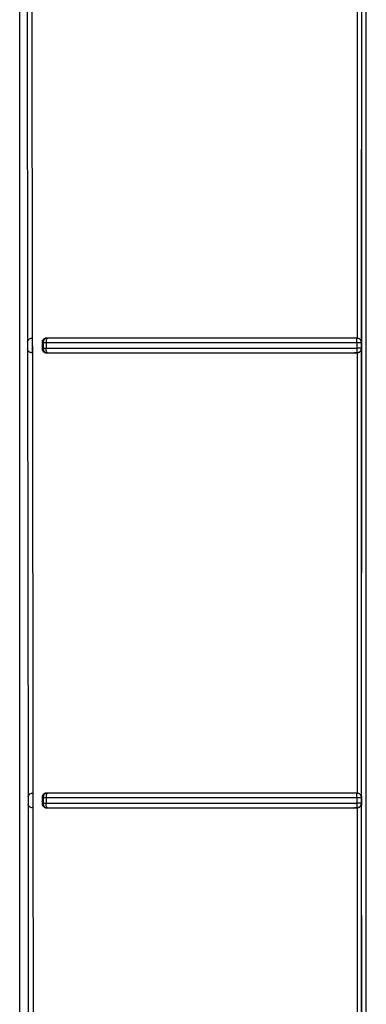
# Model space of a CAD drawing. Header units: inches. Extents: x 170 to 312, y 215 to 248.
# Tile 11 of 256: x 176.2513 to 176.2819, y 222.5287 to 222.6156. Entities that reach past the tile are written whole.
import ezdxf

# ---------------------------------------------------------------- set-up
doc = ezdxf.new("R2010")
doc.units = ezdxf.units.IN
doc.header["$LTSCALE"] = 0.25
doc.header["$MEASUREMENT"] = 0
doc.layers.add('MOTOR LH', color=7, linetype='Continuous')

msp = doc.modelspace()

# ---------------------------------------------------------------- linework, layer by layer
at = {"layer": 'MOTOR LH'}
for p, q in [((176.251318, 222.253386), (176.251318, 222.681207)), ((176.251954, 222.626748), (176.252014, 222.587157)), ((176.252459, 222.58753), (176.2524, 222.626375)), ((176.281067, 222.626375), (176.281072, 222.58753)), ((176.281466, 222.626756), (176.281446, 222.58715)), ((176.252014, 222.587157), (176.252014, 222.586591)), ((176.252422, 222.58753), (176.252459, 222.58753)), ((176.252422, 222.58753), (176.252425, 222.586218)), ((176.252483, 222.586218), (176.252459, 222.58753)), ((176.253287, 222.587145), (176.253287, 222.586607)), ((176.253287, 222.587145), (176.253375, 222.587129)), ((176.253375, 222.587129), (176.253375, 222.586623)), ((176.253642, 222.58714), (176.253642, 222.586634)), ((176.2537, 222.58753), (176.253758, 222.587519)), ((176.281072, 222.58753), (176.280845, 222.58753)), ((176.281049, 222.587141), (176.281049, 222.586635)), ((176.281446, 222.587127), (176.281426, 222.587249)), ((176.281469, 222.58715), (176.281446, 222.587127)), ((176.281446, 222.587127), (176.281446, 222.58662)), ((176.252014, 222.586591), (176.252057, 222.546999)), ((176.252483, 222.586218), (176.252425, 222.586218)), ((176.252502, 222.547373), (176.252483, 222.586218)), ((176.253286, 222.586607), (176.253374, 222.586623)), ((176.253706, 222.586218), (176.253758, 222.586228)), ((176.281067, 222.586218), (176.280845, 222.586218)), ((176.281053, 222.586227), (176.281174, 222.586246)), ((176.281053, 222.586227), (176.281067, 222.586218)), ((176.281067, 222.586218), (176.281072, 222.547373)), ((176.281445, 222.586599), (176.281441, 222.546992)), ((176.281446, 222.58662), (176.281469, 222.586599)), ((176.252057, 222.546999), (176.252057, 222.546433)), ((176.252441, 222.547372), (176.252502, 222.547373)), ((176.252517, 222.54606), (176.252502, 222.547373)), ((176.253286, 222.546987), (176.253286, 222.546449)), ((176.253286, 222.546987), (176.253374, 222.54697)), ((176.253374, 222.54697), (176.253374, 222.546465)), ((176.253642, 222.546978), (176.253642, 222.546473)), ((176.253701, 222.547373), (176.253758, 222.547362)), ((176.281072, 222.547373), (176.280845, 222.547373)), ((176.281049, 222.546979), (176.281049, 222.546473)), ((176.281446, 222.54697), (176.281427, 222.547091)), ((176.281469, 222.546993), (176.281446, 222.54697)), ((176.281446, 222.54697), (176.281446, 222.546463)), ((176.252057, 222.546433), (176.252082, 222.506842)), ((176.252517, 222.54606), (176.252468, 222.54606)), ((176.252526, 222.507215), (176.252517, 222.54606)), ((176.253286, 222.546449), (176.253374, 222.546465)), ((176.253705, 222.54606), (176.253758, 222.54607)), ((176.281067, 222.54606), (176.280845, 222.54606)), ((176.281053, 222.54607), (176.281174, 222.546089)), ((176.281053, 222.54607), (176.281067, 222.54606)), ((176.281067, 222.54606), (176.281072, 222.507215)), ((176.281442, 222.546441), (176.281454, 222.506835)), ((176.281446, 222.546463), (176.281469, 222.546441))]:
    msp.add_line(p, q, dxfattribs=at)
for points, knots in [([(176.281488, 222.484385), (176.281474, 222.508736), (176.281446, 222.557437), (176.281474, 222.606094), (176.281488, 222.630422)], [0, 0, 0, 0, 0.500009, 1, 1, 1, 1]), ([(176.281882, 222.483325), (176.281882, 222.507856), (176.281882, 222.556919), (176.281882, 222.605937), (176.281882, 222.630446)], [0, 0, 0, 0, 0.5, 1, 1, 1, 1]), ([(176.252014, 222.587157), (176.252024, 222.587215), (176.252044, 222.58732), (176.252154, 222.587445), (176.252283, 222.587518), (176.25238, 222.587526), (176.252422, 222.58753)], [0, 0, 0, 0, 0.340322, 0.617646, 0.835942, 1, 1, 1, 1]), ([(176.2537, 222.58753), (176.253667, 222.587528), (176.253605, 222.587524), (176.253501, 222.587488), (176.253413, 222.587431), (176.253349, 222.587354), (176.253313, 222.587287), (176.25329, 222.587216), (176.253288, 222.587169), (176.253286, 222.587145)], [0, 0, 0, 0, 0.161397, 0.30413, 0.533664, 0.658108, 0.77668, 0.890293, 1, 1, 1, 1]), ([(176.253758, 222.587519), (176.253708, 222.587513), (176.253608, 222.5875), (176.253482, 222.587409), (176.253393, 222.587281), (176.253381, 222.587179), (176.253374, 222.587129)], [0, 0, 0, 0, 0.250005, 0.500001, 0.75, 1, 1, 1, 1]), ([(176.253374, 222.587129), (176.253383, 222.58713), (176.253401, 222.587132), (176.253462, 222.587136), (176.253542, 222.587138), (176.253609, 222.587139), (176.253642, 222.58714)], [0, 0, 0, 0, 0.250002, 0.5, 0.750007, 1, 1, 1, 1]), ([(176.253758, 222.587519), (176.253756, 222.587519), (176.253738, 222.587517), (176.253713, 222.587493), (176.253677, 222.587417), (176.253656, 222.587323), (176.253645, 222.587231), (176.253643, 222.587172), (176.253642, 222.58714)], [0, 0, 0, 0, 0.021661, 0.250047, 0.499472, 0.696547, 0.835078, 1, 1, 1, 1]), ([(176.253642, 222.58714), (176.256631, 222.58714), (176.262596, 222.58714), (176.271794, 222.587141), (176.277969, 222.587141), (176.281049, 222.587141)], [0, 0, 0, 0, 0.3348812, 0.6682131, 1, 1, 1, 1]), ([(176.280845, 222.58753), (176.277783, 222.58753), (176.271649, 222.58753), (176.26254, 222.587529), (176.256644, 222.58753), (176.2537, 222.58753)], [0, 0, 0, 0, 0.333007, 0.666999, 1, 1, 1, 1]), ([(176.281053, 222.58752), (176.277971, 222.58752), (176.271807, 222.58752), (176.262648, 222.587518), (176.25672, 222.587519), (176.253758, 222.587519)], [0, 0, 0, 0, 0.333274, 0.666735, 1, 1, 1, 1]), ([(176.281049, 222.587141), (176.281049, 222.587171), (176.281049, 222.587228), (176.281049, 222.58732), (176.28105, 222.587417), (176.281051, 222.587499), (176.281052, 222.587513), (176.281053, 222.58752)], [0, 0, 0, 0, 0.1558988, 0.2914515, 0.5007479, 0.758489, 1, 1, 1, 1]), ([(176.281049, 222.587141), (176.2811, 222.587141), (176.281201, 222.58714), (176.28133, 222.587137), (176.281423, 222.587133), (176.281438, 222.587129), (176.281446, 222.587127)], [0, 0, 0, 0, 0.25, 0.500008, 0.750005, 1, 1, 1, 1]), ([(176.281072, 222.58753), (176.281071, 222.58753), (176.281067, 222.587528), (176.28106, 222.587524), (176.281055, 222.587522), (176.281053, 222.58752)], [0, 0, 0, 0, 0.181364, 0.500189, 1, 1, 1, 1]), ([(176.281426, 222.587249), (176.28141, 222.587287), (176.281377, 222.587363), (176.281287, 222.587449), (176.281176, 222.587509), (176.281094, 222.587516), (176.281053, 222.58752)], [0, 0, 0, 0, 0.2500152, 0.500005, 0.7500017, 1, 1, 1, 1]), ([(176.281072, 222.58753), (176.281098, 222.587528), (176.281151, 222.587524), (176.281225, 222.587499), (176.281293, 222.587462), (176.281373, 222.587398), (176.28143, 222.587314), (176.281455, 222.587241), (176.281466, 222.587192), (176.281468, 222.587166), (176.281469, 222.58715)], [0, 0, 0, 0, 0.108094, 0.219521, 0.329816, 0.457705, 0.713072, 0.85149, 0.90556, 1, 1, 1, 1]), ([(176.252425, 222.586218), (176.252394, 222.586219), (176.25233, 222.586223), (176.25222, 222.586262), (176.252113, 222.58634), (176.252034, 222.58646), (176.252021, 222.586547), (176.252014, 222.586591)], [0, 0, 0, 0, 0.11976, 0.241467, 0.486971, 0.740268, 1, 1, 1, 1]), ([(176.253286, 222.586607), (176.253288, 222.586583), (176.253291, 222.586534), (176.253314, 222.586462), (176.253352, 222.586393), (176.253417, 222.586318), (176.253503, 222.586261), (176.253606, 222.586224), (176.253671, 222.58622), (176.253706, 222.586218)], [0, 0, 0, 0, 0.11022, 0.225547, 0.34726, 0.476194, 0.689698, 0.832795, 1, 1, 1, 1]), ([(176.253374, 222.586623), (176.253383, 222.586625), (176.253401, 222.586627), (176.253462, 222.58663), (176.253542, 222.586633), (176.253609, 222.586634), (176.253642, 222.586634)], [0, 0, 0, 0, 0.250005, 0.499994, 0.75, 1, 1, 1, 1]), ([(176.253374, 222.586623), (176.25338, 222.586572), (176.253392, 222.58647), (176.25348, 222.58634), (176.253606, 222.586248), (176.253707, 222.586234), (176.253758, 222.586227)], [0, 0, 0, 0, 0.249998, 0.500002, 0.749989, 1, 1, 1, 1]), ([(176.253642, 222.586634), (176.25663, 222.586635), (176.262595, 222.586635), (176.271793, 222.586635), (176.277968, 222.586635), (176.281049, 222.586635)], [0, 0, 0, 0, 0.334809, 0.668141, 1, 1, 1, 1]), ([(176.253758, 222.586227), (176.253742, 222.586235), (176.25371, 222.586251), (176.253677, 222.586334), (176.253656, 222.586422), (176.253644, 222.586517), (176.253642, 222.586589), (176.253642, 222.586634)], [0, 0, 0, 0, 0.249794, 0.499273, 0.651003, 0.780934, 1, 1, 1, 1]), ([(176.253706, 222.586218), (176.256649, 222.586218), (176.262544, 222.586219), (176.271652, 222.586218), (176.277784, 222.586218), (176.280845, 222.586218)], [0, 0, 0, 0, 0.333035, 0.667012, 1, 1, 1, 1]), ([(176.253758, 222.586228), (176.25672, 222.586228), (176.262647, 222.586228), (176.271807, 222.586227), (176.277971, 222.586227), (176.281053, 222.586227)], [0, 0, 0, 0, 0.333244, 0.666706, 1, 1, 1, 1]), ([(176.281446, 222.58662), (176.281439, 222.586622), (176.281424, 222.586626), (176.281331, 222.586631), (176.281201, 222.586634), (176.2811, 222.586634), (176.281049, 222.586635)], [0, 0, 0, 0, 0.25, 0.499998, 0.749995, 1, 1, 1, 1]), ([(176.281049, 222.586635), (176.281049, 222.586583), (176.281049, 222.586479), (176.28105, 222.586366), (176.281051, 222.586297), (176.281051, 222.586245), (176.281052, 222.586234), (176.281053, 222.586227)], [0, 0, 0, 0, 0.249829, 0.499373, 0.630803, 0.757732, 1, 1, 1, 1]), ([(176.281469, 222.586599), (176.281465, 222.586565), (176.281461, 222.586521), (176.281428, 222.586432), (176.281379, 222.586356), (176.281291, 222.586285), (176.28122, 222.586247), (176.281145, 222.586223), (176.281092, 222.58622), (176.281067, 222.586218)], [0, 0, 0, 0, 0.195185, 0.254503, 0.544802, 0.672766, 0.789682, 0.897807, 1, 1, 1, 1]), ([(176.281174, 222.586246), (176.281212, 222.586263), (176.281288, 222.586296), (176.281375, 222.586386), (176.281435, 222.586497), (176.281442, 222.586579), (176.281446, 222.58662)], [0, 0, 0, 0, 0.250005, 0.499997, 0.750002, 1, 1, 1, 1]), ([(176.252057, 222.546999), (176.252064, 222.547046), (176.252077, 222.547137), (176.252161, 222.547252), (176.252278, 222.547344), (176.252388, 222.547363), (176.252441, 222.547372)], [0, 0, 0, 0, 0.280663, 0.539168, 0.781865, 1, 1, 1, 1]), ([(176.253701, 222.547373), (176.253668, 222.547371), (176.253605, 222.547367), (176.253501, 222.547331), (176.253413, 222.547273), (176.253349, 222.547196), (176.253313, 222.547129), (176.25329, 222.547058), (176.253288, 222.54701), (176.253286, 222.546987)], [0, 0, 0, 0, 0.16242, 0.305478, 0.533465, 0.658304, 0.777057, 0.890604, 1, 1, 1, 1]), ([(176.253758, 222.547362), (176.253707, 222.547356), (176.253607, 222.547342), (176.253481, 222.547251), (176.253393, 222.547123), (176.25338, 222.547021), (176.253374, 222.54697)], [0, 0, 0, 0, 0.250004, 0.5, 0.75, 1, 1, 1, 1]), ([(176.253374, 222.54697), (176.253383, 222.546971), (176.253401, 222.546973), (176.253462, 222.546975), (176.253542, 222.546977), (176.253609, 222.546977), (176.253642, 222.546978)], [0, 0, 0, 0, 0.250001, 0.500004, 0.75, 1, 1, 1, 1]), ([(176.253758, 222.547362), (176.253756, 222.547362), (176.253737, 222.54736), (176.253713, 222.547335), (176.253676, 222.547258), (176.253656, 222.547163), (176.253644, 222.547071), (176.253643, 222.54701), (176.253642, 222.546978)], [0, 0, 0, 0, 0.021214, 0.250059, 0.49947, 0.695958, 0.834633, 1, 1, 1, 1]), ([(176.253642, 222.546978), (176.256631, 222.546978), (176.262597, 222.546978), (176.271795, 222.546979), (176.277969, 222.546979), (176.281049, 222.546979)], [0, 0, 0, 0, 0.334895, 0.668228, 1, 1, 1, 1]), ([(176.280845, 222.547373), (176.277783, 222.547373), (176.271649, 222.547373), (176.262541, 222.547371), (176.256645, 222.547372), (176.253701, 222.547373)], [0, 0, 0, 0, 0.333014, 0.667003, 1, 1, 1, 1]), ([(176.281053, 222.547363), (176.277971, 222.547363), (176.271807, 222.547362), (176.262648, 222.547361), (176.25672, 222.547362), (176.253758, 222.547362)], [0, 0, 0, 0, 0.333275, 0.666736, 1, 1, 1, 1]), ([(176.281049, 222.546979), (176.281049, 222.54701), (176.281049, 222.547067), (176.281049, 222.54716), (176.28105, 222.547258), (176.281051, 222.547342), (176.281052, 222.547356), (176.281053, 222.547363)], [0, 0, 0, 0, 0.155901, 0.291448, 0.500762, 0.758379, 1, 1, 1, 1]), ([(176.281049, 222.546979), (176.2811, 222.546979), (176.281201, 222.546978), (176.281331, 222.546976), (176.281424, 222.546973), (176.281439, 222.546971), (176.281446, 222.54697)], [0, 0, 0, 0, 0.25, 0.5, 0.750002, 1, 1, 1, 1]), ([(176.281072, 222.547373), (176.281071, 222.547372), (176.281068, 222.54737), (176.28106, 222.547367), (176.281055, 222.547364), (176.281053, 222.547363)], [0, 0, 0, 0, 0.181325, 0.500184, 1, 1, 1, 1]), ([(176.281427, 222.547091), (176.28141, 222.547129), (176.281377, 222.547205), (176.281287, 222.547292), (176.281176, 222.547351), (176.281094, 222.547359), (176.281053, 222.547363)], [0, 0, 0, 0, 0.250003, 0.500004, 0.749999, 1, 1, 1, 1]), ([(176.281072, 222.547373), (176.281098, 222.54737), (176.281151, 222.547366), (176.281225, 222.547341), (176.281294, 222.547305), (176.281373, 222.54724), (176.281421, 222.54717), (176.281447, 222.547106), (176.281455, 222.547081), (176.281461, 222.547058), (176.281466, 222.547033), (176.281468, 222.54701), (176.281469, 222.546993)], [0, 0, 0, 0, 0.108113, 0.219496, 0.329466, 0.457635, 0.712977, 0.763743, 0.851326, 0.86756, 0.897761, 1, 1, 1, 1]), ([(176.252468, 222.54606), (176.252412, 222.546067), (176.252293, 222.546081), (176.252166, 222.546175), (176.252079, 222.546294), (176.252064, 222.546386), (176.252057, 222.546433)], [0, 0, 0, 0, 0.217536, 0.458891, 0.723189, 1, 1, 1, 1]), ([(176.253286, 222.546449), (176.253288, 222.546425), (176.253291, 222.546376), (176.253314, 222.546303), (176.253352, 222.546234), (176.253417, 222.546159), (176.253504, 222.546103), (176.253607, 222.546067), (176.253671, 222.546063), (176.253705, 222.54606)], [0, 0, 0, 0, 0.11069, 0.226389, 0.34826, 0.47719, 0.692764, 0.834955, 1, 1, 1, 1]), ([(176.253374, 222.546465), (176.253383, 222.546466), (176.253401, 222.546468), (176.253462, 222.54647), (176.253542, 222.546472), (176.253609, 222.546472), (176.253642, 222.546473)], [0, 0, 0, 0, 0.249999, 0.5, 0.750002, 1, 1, 1, 1]), ([(176.253374, 222.546465), (176.25338, 222.546414), (176.253392, 222.546312), (176.25348, 222.546182), (176.253607, 222.54609), (176.253707, 222.546077), (176.253758, 222.54607)], [0, 0, 0, 0, 0.249998, 0.499999, 0.750004, 1, 1, 1, 1]), ([(176.253642, 222.546473), (176.25663, 222.546473), (176.262595, 222.546473), (176.271793, 222.546473), (176.277968, 222.546473), (176.281049, 222.546473)], [0, 0, 0, 0, 0.334786, 0.668119, 1, 1, 1, 1]), ([(176.253758, 222.54607), (176.253742, 222.546078), (176.253711, 222.546093), (176.253677, 222.546175), (176.253657, 222.546262), (176.253644, 222.546356), (176.253643, 222.546428), (176.253642, 222.546473)], [0, 0, 0, 0, 0.249787, 0.499289, 0.650743, 0.780515, 1, 1, 1, 1]), ([(176.253705, 222.54606), (176.256648, 222.546061), (176.262544, 222.546062), (176.271651, 222.546061), (176.277784, 222.54606), (176.280845, 222.54606)], [0, 0, 0, 0, 0.3330263, 0.667005, 1, 1, 1, 1]), ([(176.253758, 222.54607), (176.25672, 222.546071), (176.262647, 222.546071), (176.271807, 222.54607), (176.277971, 222.54607), (176.281053, 222.54607)], [0, 0, 0, 0, 0.3332429, 0.6667047, 1, 1, 1, 1]), ([(176.281446, 222.546463), (176.281439, 222.546464), (176.281423, 222.546467), (176.281331, 222.54647), (176.281201, 222.546472), (176.2811, 222.546472), (176.281049, 222.546473)], [0, 0, 0, 0, 0.249997, 0.499999, 0.749999, 1, 1, 1, 1]), ([(176.281049, 222.546473), (176.281049, 222.546421), (176.281049, 222.546319), (176.28105, 222.546207), (176.281051, 222.546139), (176.281051, 222.546087), (176.281052, 222.546077), (176.281053, 222.54607)], [0, 0, 0, 0, 0.249811, 0.499354, 0.630878, 0.757853, 1, 1, 1, 1]), ([(176.281469, 222.546441), (176.281466, 222.546409), (176.28146, 222.546359), (176.281425, 222.54627), (176.281373, 222.546194), (176.281291, 222.546127), (176.28122, 222.54609), (176.281145, 222.546066), (176.281092, 222.546062), (176.281067, 222.54606)], [0, 0, 0, 0, 0.188481, 0.287737, 0.545819, 0.672576, 0.788944, 0.897165, 1, 1, 1, 1]), ([(176.281174, 222.546089), (176.281212, 222.546105), (176.281288, 222.546138), (176.281375, 222.546229), (176.281435, 222.546339), (176.281442, 222.546422), (176.281446, 222.546463)], [0, 0, 0, 0, 0.250002, 0.499994, 0.749997, 1, 1, 1, 1])]:
    msp.add_open_spline(points, degree=3, knots=knots, dxfattribs=at)

doc.saveas('drawing.dxf')
